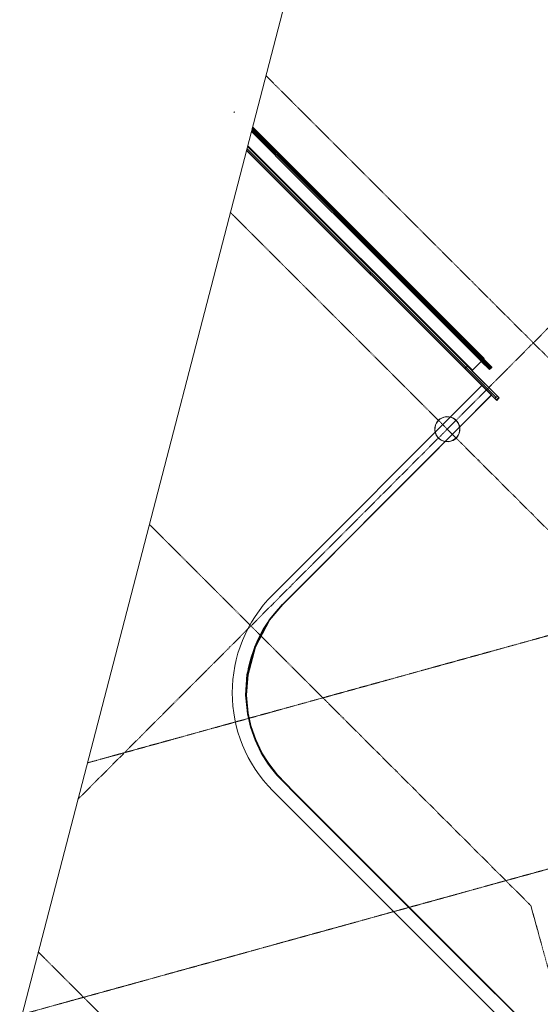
# Model space of a CAD drawing. Header units: millimetres. Extents: x 1589461 to 1701858, y 2333614 to 2610588.
# Tile 37 of 50: x 1654641 to 1662980, y 2570835 to 2586593. Entities that reach past the tile are written whole.
import ezdxf

# ---------------------------------------------------------------- set-up
doc = ezdxf.new("R2010")
doc.units = ezdxf.units.MM
doc.linetypes.add('zv001-h02-a-200-1-0001$0$Grid Line', pattern=[22.225, 12.7, -3.175, 3.175, -3.175])
for name, color, linetype, lineweight in [('A852-TYNN', 7, 'Continuous', 5), ('zv001-h02-a-200-1-0001$0$222_Søyler', 7, 'Continuous', 0), ('zv001-h02-a-200-1-0001$0$23_Yttervegg', 7, 'Continuous', 0), ('zv001-h02-a-200-1-0001$0$24_Innervegg', 7, 'Continuous', 0), ('zv001-h02-a-200-1-0001$0$271_Fast inventar', 7, 'Continuous', 0), ('zv001-h02-a-200-1-0001$0$822_Akselinjer', 7, 'Continuous', 0)]:
    doc.layers.add(name, color=color, linetype=linetype, lineweight=lineweight)
doc.layers.add('isy-zv001-h02$0$A862-N-RLin', color=255, linetype='Continuous')

msp = doc.modelspace()

# ---------------------------------------------------------------- linework, layer by layer
at = {"layer": 'A852-TYNN'}
msp.add_lwpolyline([(1694576, 2602913), (1684161, 2562853), (1654641, 2570528), (1665056, 2610588)], close=True, dxfattribs=at)
msp.add_lwpolyline([(1658274, 2584504), (1662199, 2580587), (1661686, 2580074, 1.944014), (1661457, 2579843), (1658852, 2577234, 0.414135), (1658854, 2574406), (1664487, 2568778, -0.145017), (1665133, 2567800)], format="xyb", dxfattribs=at)
at = {"layer": 'isy-zv001-h02$0$A862-N-RLin'}
for points in [[(1664604, 2568665), (1659031, 2574237), (1658768, 2574507), (1658631, 2574687), (1658521, 2574859), (1658421, 2575065), (1658349, 2575275), (1658300, 2575493), (1658273, 2575781), (1658299, 2576111), (1658417, 2576557), (1658643, 2576985), (1658856, 2577231), (1662198, 2580584), (1662282, 2580500), (1662321, 2580539), (1661884, 2580974), (1662035, 2581125), (1662167, 2580993), (1662202, 2581030), (1662071, 2581161), (1662081, 2581173), (1658371, 2584876)], [(1664487, 2568778), (1660043, 2573215), (1659706, 2573552), (1659342, 2573916), (1659028, 2574232), (1658763, 2574501), (1658627, 2574677), (1658515, 2574856), (1658416, 2575062), (1658344, 2575272), (1658295, 2575486), (1658265, 2575783), (1658286, 2576112), (1658411, 2576569), (1658641, 2576987), (1658852, 2577234), (1662196, 2580585), (1658274, 2584501)]]:
    msp.add_lwpolyline(points, dxfattribs=at)
at = {"layer": 'zv001-h02-a-200-1-0001$0$222_Søyler'}
for centre, start, end in [((1661489, 2580040), 105.4319, 285.4319), ((1661492, 2580038), 105.4329, 285.4329), ((1661489, 2580040), 285.4319, 105.4319), ((1661492, 2580038), 285.4329, 105.4329)]:
    msp.add_arc(centre, 200, start, end, dxfattribs=at)
at = {"layer": 'zv001-h02-a-200-1-0001$0$23_Yttervegg'}
msp.add_line((1662321, 2580539), (1662282, 2580500), dxfattribs=at)
at = {"layer": 'zv001-h02-a-200-1-0001$0$24_Innervegg'}
for p, q in [((1658073, 2585111), (1658080, 2585118)), ((1658080, 2585118), (1658073, 2585111)), ((1658073, 2585109), (1658080, 2585116)), ((1658080, 2585116), (1658073, 2585109)), ((1658371, 2584876), (1662081, 2581171)), ((1658371, 2584876), (1662081, 2581173)), ((1659124, 2584031), (1658352, 2584803)), ((1658358, 2584826), (1659134, 2584051)), ((1658358, 2584825), (1659135, 2584049)), ((1659142, 2584058), (1658361, 2584837)), ((1659142, 2584056), (1658361, 2584836)), ((1659159, 2584068), (1658367, 2584860)), ((1659160, 2584067), (1658367, 2584859)), ((1662293, 2580567), (1658290, 2584563)), ((1661892, 2580982), (1658293, 2584575)), ((1658274, 2584502), (1662254, 2580528)), ((1661772, 2581008), (1658274, 2584501)), ((1662273, 2580547), (1658282, 2584533)), ((1660186, 2582972), (1659124, 2584031)), ((1659134, 2584051), (1659142, 2584058)), ((1659142, 2584058), (1659134, 2584051)), ((1659134, 2584051), (1660196, 2582991)), ((1659135, 2584049), (1659142, 2584056)), ((1659142, 2584056), (1659135, 2584049)), ((1659135, 2584049), (1660196, 2582989)), ((1660203, 2582998), (1659142, 2584058)), ((1660203, 2582997), (1659142, 2584056)), ((1660221, 2583008), (1659159, 2584068)), ((1660221, 2583007), (1659160, 2584067)), ((1660196, 2582991), (1660203, 2582998)), ((1660203, 2582998), (1660196, 2582991)), ((1660196, 2582989), (1660203, 2582997)), ((1660203, 2582997), (1660196, 2582989)), ((1660196, 2582991), (1661257, 2581931)), ((1660196, 2582989), (1661258, 2581930)), ((1661264, 2581938), (1660203, 2582998)), ((1661265, 2581937), (1660203, 2582997)), ((1661282, 2581948), (1660221, 2583008)), ((1661283, 2581947), (1660221, 2583007)), ((1661247, 2581912), (1660186, 2582972)), ((1662167, 2580993), (1661247, 2581912)), ((1661257, 2581931), (1661264, 2581938)), ((1661264, 2581938), (1661257, 2581931)), ((1661257, 2581931), (1662177, 2581012)), ((1661258, 2581930), (1661265, 2581937)), ((1661265, 2581937), (1661258, 2581930)), ((1661258, 2581930), (1662178, 2581011)), ((1662184, 2581019), (1661264, 2581938)), ((1662185, 2581018), (1661265, 2581937)), ((1662202, 2581030), (1661282, 2581948)), ((1662203, 2581028), (1661283, 2581947)), ((1662035, 2581125), (1661892, 2580982)), ((1662081, 2581171), (1662071, 2581161)), ((1661819, 2581054), (1661772, 2581008)), ((1662203, 2581028), (1662167, 2580993)), ((1662177, 2581012), (1662184, 2581019)), ((1662178, 2581011), (1662185, 2581018)), ((1662041, 2580740), (1658696, 2577390)), ((1664589, 2568680), (1658854, 2574406)), ((1658698, 2574250), (1664431, 2568524))]:
    msp.add_line(p, q, dxfattribs=at)
at = {"layer": 'zv001-h02-a-200-1-0001$0$24_Innervegg', "flags": 128}
for points in [[(1658290, 2584563), (1662321, 2580539), (1662314, 2580546)], [(1658852, 2577234), (1662197, 2580586), (1658274, 2584503)], [(1658852, 2577234), (1662198, 2580584), (1658274, 2584502)], [(1662275, 2580507), (1662314, 2580546), (1662293, 2580567), (1662254, 2580528), (1662275, 2580507), (1662282, 2580500), (1658274, 2584502)]]:
    msp.add_lwpolyline(points, dxfattribs=at)
at = {"layer": 'zv001-h02-a-200-1-0001$0$24_Innervegg'}
for radius, start, end in [(2221, 135.0413, 225.0269), (2000, 135.0417, 225.0263), (2000, 135.0417, 225.0263)]:
    msp.add_arc((1660267, 2575821), radius, start, end, dxfattribs=at)
at = {"layer": 'zv001-h02-a-200-1-0001$0$271_Fast inventar'}
msp.add_line((1662282, 2580500), (1662321, 2580539), dxfattribs=at)
at = {"layer": 'zv001-h02-a-200-1-0001$0$822_Akselinjer', "color": 251, "linetype": 'zv001-h02-a-200-1-0001$0$Grid Line', "true_color": 0x636466}
for p, q in [((1675586, 2594156), (1655573, 2574114)), ((1675586, 2594157), (1655574, 2574116)), ((1658585, 2585698), (1680514, 2563802)), ((1658585, 2585697), (1680513, 2563802)), ((1687885, 2583576), (1655725, 2574699)), ((1687885, 2583575), (1655725, 2574697)), ((1658015, 2583508), (1668309, 2573230)), ((1658016, 2583509), (1668308, 2573231)), ((1688632, 2580048), (1654679, 2570675)), ((1688631, 2580046), (1654679, 2570674)), ((1656717, 2578515), (1662828, 2572414)), ((1656718, 2578516), (1662828, 2572415)), ((1662828, 2572415), (1664022, 2568089)), ((1662828, 2572414), (1664022, 2568089)), ((1654938, 2571673), (1656593, 2570021)), ((1654938, 2571672), (1656591, 2570021))]:
    msp.add_line(p, q, dxfattribs=at)

doc.saveas('drawing.dxf')
